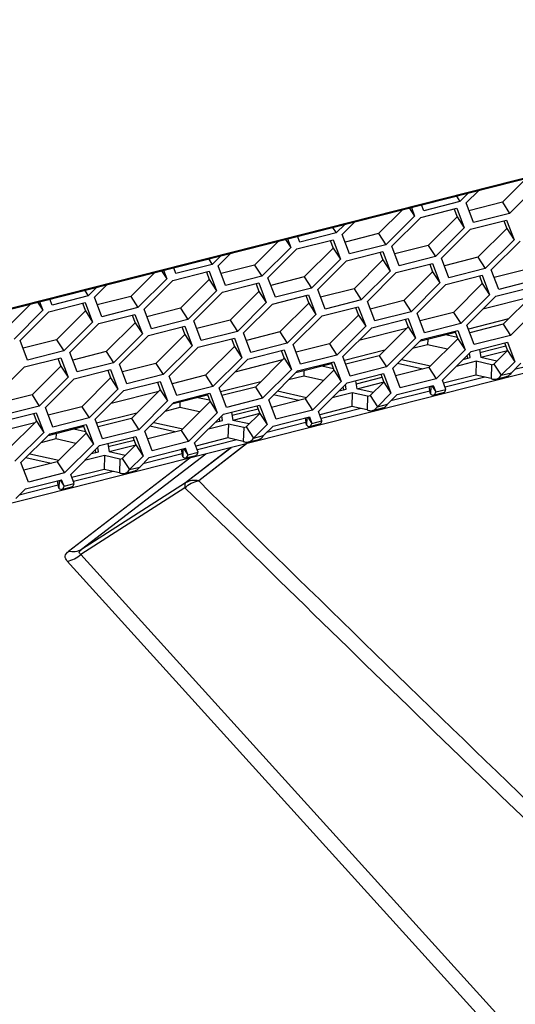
# Model space of a CAD drawing. Header units: millimetres. Extents: x 0 to 420, y 0 to 297.
# Tile 91 of 136: x 340.25 to 343.53, y 111.37 to 117.88. Entities that reach past the tile are written whole.
import ezdxf

# ---------------------------------------------------------------- set-up
doc = ezdxf.new("R2010")
doc.units = ezdxf.units.MM
doc.header["$LTSCALE"] = 23.1
doc.layers.get('0').update_dxf_attribs({"linetype": 'CONTINUOUS'})
doc.layers.add('02___PRT_ALL_AXES', color=7, linetype='CONTINUOUS')

msp = doc.modelspace()

# ---------------------------------------------------------------- linework, layer by layer
at = {"color": 7, "linetype": 'Continuous'}
for p, q in [((335.904, 114.8843), (351.6677, 118.8838)), ((335.8553, 114.8658), (351.619, 118.8654)), ((351.6507, 117.5872), (334.0129, 113.1121)), ((343.2012, 116.6672), (343.2851, 116.7509)), ((343.6801, 116.7887), (343.4895, 116.5986)), ((343.1609, 116.6768), (342.9214, 116.6161)), ((343.1371, 116.7134), (343.1609, 116.6768)), ((343.218, 116.7339), (343.1609, 116.6768)), ((343.4414, 116.6725), (343.4895, 116.5986)), ((342.8264, 116.6345), (342.8612, 116.581)), ((342.8397, 116.6379), (342.8612, 116.581)), ((342.9016, 116.5713), (343.141, 116.6321)), ((342.9214, 116.6161), (342.9068, 116.6549)), ((343.141, 116.6321), (343.1898, 116.5027)), ((343.25, 116.5378), (343.2012, 116.6672)), ((342.3823, 116.4594), (342.4661, 116.5431)), ((342.8612, 116.581), (342.6706, 116.3908)), ((342.7109, 116.3812), (342.9016, 116.5713)), ((343.1417, 116.5766), (343.1898, 116.5027)), ((343.2302, 116.4931), (343.4697, 116.5538)), ((343.4895, 116.5986), (343.25, 116.5378)), ((343.4697, 116.5538), (343.5185, 116.4244)), ((342.3182, 116.5056), (342.3419, 116.4691)), ((342.3991, 116.5261), (342.3419, 116.4691)), ((343.1898, 116.5027), (342.9992, 116.3125)), ((343.0396, 116.3029), (343.2302, 116.4931)), ((343.4704, 116.4983), (343.5185, 116.4244)), ((342.0074, 116.4267), (342.0423, 116.3732)), ((342.0208, 116.4301), (342.0423, 116.3732)), ((342.0826, 116.3636), (342.3221, 116.4243)), ((342.1025, 116.4083), (342.0878, 116.4471)), ((342.3419, 116.4691), (342.1025, 116.4083)), ((342.3221, 116.4243), (342.3709, 116.2949)), ((342.4311, 116.33), (342.3823, 116.4594)), ((342.6225, 116.4647), (342.6706, 116.3908)), ((343.5185, 116.4244), (343.3279, 116.2342)), ((343.3682, 116.2246), (343.5588, 116.4148)), ((342.0423, 116.3732), (341.8516, 116.183)), ((341.892, 116.1734), (342.0826, 116.3636)), ((342.3228, 116.3688), (342.3709, 116.2949)), ((342.4113, 116.2853), (342.6507, 116.346)), ((342.6706, 116.3908), (342.4311, 116.33)), ((342.6507, 116.346), (342.6995, 116.2166)), ((342.7598, 116.2517), (342.7109, 116.3812)), ((342.9511, 116.3864), (342.9992, 116.3125)), ((341.4992, 116.2978), (341.523, 116.2613)), ((341.5802, 116.3183), (341.523, 116.2613)), ((341.5633, 116.2517), (341.6472, 116.3353)), ((342.3709, 116.2949), (342.1803, 116.1047)), ((342.2206, 116.0951), (342.4113, 116.2853)), ((342.6514, 116.2906), (342.6995, 116.2166)), ((342.9992, 116.3125), (342.7598, 116.2517)), ((343.0884, 116.1734), (343.0396, 116.3029)), ((343.2797, 116.3081), (343.3279, 116.2342)), ((341.1885, 116.219), (341.2233, 116.1654)), ((341.2018, 116.2223), (341.2233, 116.1654)), ((341.2637, 116.1558), (341.5031, 116.2165)), ((341.2835, 116.2005), (341.2689, 116.2394)), ((341.523, 116.2613), (341.2835, 116.2005)), ((341.5031, 116.2165), (341.552, 116.0871)), ((341.6122, 116.1222), (341.5633, 116.2517)), ((341.8035, 116.2569), (341.8516, 116.183)), ((342.6995, 116.2166), (342.5089, 116.0264)), ((342.7399, 116.207), (342.9794, 116.2677)), ((342.9794, 116.2677), (343.0282, 116.1383)), ((343.3279, 116.2342), (343.0884, 116.1734)), ((343.417, 116.0951), (343.3682, 116.2246)), ((341.2233, 116.1654), (341.0327, 115.9752)), ((341.073, 115.9656), (341.2637, 116.1558)), ((341.5038, 116.1611), (341.552, 116.0871)), ((341.8516, 116.183), (341.6122, 116.1222)), ((341.9408, 116.0439), (341.892, 116.1734)), ((342.1322, 116.1787), (342.1803, 116.1047)), ((342.5493, 116.0168), (342.7399, 116.207)), ((342.9801, 116.2123), (343.0282, 116.1383)), ((343.0685, 116.1287), (343.308, 116.1894)), ((343.308, 116.1894), (343.3568, 116.06)), ((343.6565, 116.1559), (343.417, 116.0951)), ((340.6803, 116.09), (340.704, 116.0535)), ((340.7612, 116.1106), (340.704, 116.0535)), ((340.7444, 116.0439), (340.8283, 116.1276)), ((341.552, 116.0871), (341.3613, 115.8969)), ((341.5923, 116.0775), (341.8318, 116.1382)), ((341.8318, 116.1382), (341.8806, 116.0088)), ((342.1803, 116.1047), (341.9408, 116.0439)), ((342.2695, 115.9656), (342.2206, 116.0951)), ((342.4608, 116.1004), (342.5089, 116.0264)), ((343.0282, 116.1383), (342.8376, 115.9481)), ((342.8779, 115.9385), (343.0685, 116.1287)), ((343.3087, 116.134), (343.3568, 116.06)), ((343.3972, 116.0504), (343.6366, 116.1111)), ((340.4646, 115.9927), (340.4499, 116.0316)), ((340.704, 116.0535), (340.4646, 115.9927)), ((340.7932, 115.9144), (340.7444, 116.0439)), ((340.9846, 116.0492), (341.0327, 115.9752)), ((341.4017, 115.8873), (341.5923, 116.0775)), ((341.8325, 116.0828), (341.8806, 116.0088)), ((341.921, 115.9992), (342.1604, 116.0599)), ((342.1604, 116.0599), (342.2092, 115.9305)), ((342.5089, 116.0264), (342.2695, 115.9656)), ((342.7894, 116.0221), (342.8376, 115.9481)), ((343.3568, 116.06), (343.1662, 115.8698)), ((343.2066, 115.8602), (343.3972, 116.0504)), ((343.6268, 116.0451), (343.3118, 115.9652)), ((340.4044, 115.9576), (340.2137, 115.7674)), ((340.3695, 116.0112), (340.4044, 115.9576)), ((340.3829, 116.0146), (340.4044, 115.9576)), ((340.4447, 115.948), (340.6842, 116.0087)), ((340.6842, 116.0087), (340.733, 115.8793)), ((340.6849, 115.9533), (340.733, 115.8793)), ((341.0327, 115.9752), (340.7932, 115.9144)), ((341.1219, 115.8362), (341.073, 115.9656)), ((341.3132, 115.9709), (341.3613, 115.8969)), ((341.8806, 116.0088), (341.69, 115.8186)), ((341.7303, 115.809), (341.921, 115.9992)), ((342.1611, 116.0045), (342.2092, 115.9305)), ((342.2496, 115.9209), (342.4891, 115.9816)), ((342.4891, 115.9816), (342.5379, 115.8522)), ((342.5981, 115.8873), (342.5493, 116.0168)), ((343.6855, 115.9817), (343.4948, 115.7915)), ((340.2541, 115.7578), (340.4447, 115.948)), ((340.7734, 115.8697), (341.0128, 115.9305)), ((341.0128, 115.9305), (341.0617, 115.801)), ((341.3613, 115.8969), (341.1219, 115.8362)), ((341.6419, 115.8926), (341.69, 115.8186)), ((342.2092, 115.9305), (342.0186, 115.7403)), ((342.059, 115.7307), (342.2496, 115.9209)), ((342.4898, 115.9262), (342.5379, 115.8522)), ((342.5782, 115.8426), (342.8177, 115.9034)), ((342.8376, 115.9481), (342.5981, 115.8873)), ((342.8177, 115.9034), (342.8665, 115.7739)), ((342.9267, 115.8091), (342.8779, 115.9385)), ((343.1181, 115.9438), (343.1662, 115.8698)), ((343.4824, 115.9011), (343.2166, 115.8336)), ((340.733, 115.8793), (340.5424, 115.6891)), ((340.5827, 115.6795), (340.7734, 115.8697)), ((341.0135, 115.875), (341.0617, 115.801)), ((341.102, 115.7914), (341.3415, 115.8522)), ((341.3415, 115.8522), (341.3903, 115.7227)), ((341.4505, 115.7579), (341.4017, 115.8873)), ((342.5379, 115.8522), (342.3473, 115.662)), ((342.3876, 115.6524), (342.5782, 115.8426)), ((342.8079, 115.8374), (342.4929, 115.7574)), ((342.8184, 115.8479), (342.8665, 115.7739)), ((342.9069, 115.7643), (343.1463, 115.8251)), ((343.1662, 115.8698), (342.9267, 115.8091)), ((343.1463, 115.8251), (343.1952, 115.6956)), ((343.2554, 115.7308), (343.2066, 115.8602)), ((343.4467, 115.8655), (343.4948, 115.7915)), ((340.3029, 115.6284), (340.2541, 115.7578)), ((340.4943, 115.7631), (340.5424, 115.6891)), ((341.0617, 115.801), (340.871, 115.6108)), ((340.9114, 115.6012), (341.102, 115.7914)), ((341.3422, 115.7967), (341.3903, 115.7227)), ((341.4307, 115.7131), (341.6701, 115.7739)), ((341.69, 115.8186), (341.4505, 115.7579)), ((341.6701, 115.7739), (341.7189, 115.6444)), ((341.7792, 115.6796), (341.7303, 115.809)), ((341.9705, 115.8143), (342.0186, 115.7403)), ((342.8665, 115.7739), (342.6759, 115.5837)), ((342.7163, 115.5741), (342.9069, 115.7643)), ((343.1311, 115.8119), (342.8945, 115.7519)), ((342.9484, 115.7656), (342.9475, 115.7303)), ((343.1471, 115.7696), (343.1952, 115.6956)), ((343.4948, 115.7915), (343.2554, 115.7308)), ((341.3903, 115.7227), (341.1997, 115.5325)), ((341.24, 115.5229), (341.4307, 115.7131)), ((341.6708, 115.7184), (341.7189, 115.6444)), ((341.7593, 115.6348), (341.9988, 115.6956)), ((342.0186, 115.7403), (341.7792, 115.6796)), ((341.9988, 115.6956), (342.0476, 115.5661)), ((342.1078, 115.6013), (342.059, 115.7307)), ((342.2991, 115.736), (342.3473, 115.662)), ((342.6635, 115.6933), (342.3976, 115.6258)), ((342.9475, 115.7303), (342.8473, 115.7049)), ((343.0784, 115.7011), (342.9475, 115.7303)), ((343.1952, 115.6956), (343.0045, 115.5054)), ((343.2355, 115.686), (343.475, 115.7468)), ((343.4647, 115.7206), (343.2934, 115.6771)), ((343.475, 115.7468), (343.5238, 115.6173)), ((340.2831, 115.5836), (340.5225, 115.6444)), ((340.5424, 115.6891), (340.3029, 115.6284)), ((340.5225, 115.6444), (340.5714, 115.5149)), ((340.6316, 115.5501), (340.5827, 115.6795)), ((340.8229, 115.6848), (340.871, 115.6108)), ((341.7189, 115.6444), (341.5283, 115.4542)), ((341.5687, 115.4446), (341.7593, 115.6348)), ((341.9889, 115.6296), (341.674, 115.5497)), ((341.9995, 115.6401), (342.0476, 115.5661)), ((342.3473, 115.662), (342.1078, 115.6013)), ((342.4364, 115.523), (342.3876, 115.6524)), ((342.6278, 115.6577), (342.6759, 115.5837)), ((343.0449, 115.4958), (343.2355, 115.686)), ((343.212, 115.6407), (343.2089, 115.6594)), ((343.476, 115.69), (343.2988, 115.645)), ((343.4757, 115.6913), (343.5238, 115.6173)), ((343.7809, 115.6315), (343.5223, 115.5659)), ((340.0925, 115.3934), (340.2831, 115.5836)), ((340.5232, 115.5889), (340.5714, 115.5149)), ((340.6117, 115.5053), (340.8512, 115.5661)), ((340.871, 115.6108), (340.6316, 115.5501)), ((340.8512, 115.5661), (340.9, 115.4366)), ((340.9602, 115.4718), (340.9114, 115.6012)), ((341.1516, 115.6065), (341.1997, 115.5325)), ((342.0476, 115.5661), (341.857, 115.3759)), ((342.3121, 115.6042), (342.0755, 115.5441)), ((342.0879, 115.5565), (342.3274, 115.6173)), ((342.3274, 115.6173), (342.3762, 115.4878)), ((342.6759, 115.5837), (342.4364, 115.523)), ((342.7651, 115.4447), (342.7163, 115.5741)), ((342.9564, 115.5794), (343.0045, 115.5054)), ((343.268, 115.6203), (343.2655, 115.5291)), ((343.3695, 115.5976), (343.367, 115.5064)), ((343.386, 115.6018), (343.4341, 115.5278)), ((343.5238, 115.6173), (343.4341, 115.5278)), ((343.5012, 115.5448), (343.5642, 115.6077)), ((340.5714, 115.5149), (340.3807, 115.3248)), ((340.4211, 115.3151), (340.6117, 115.5053)), ((340.8519, 115.5106), (340.9, 115.4366)), ((341.1997, 115.5325), (340.9602, 115.4718)), ((341.2889, 115.3935), (341.24, 115.5229)), ((341.4802, 115.5282), (341.5283, 115.4542)), ((341.8973, 115.3663), (342.0879, 115.5565)), ((342.1285, 115.5225), (342.0284, 115.4971)), ((342.1295, 115.5578), (342.1285, 115.5225)), ((342.2594, 115.4933), (342.1285, 115.5225)), ((342.3281, 115.5618), (342.3762, 115.4878)), ((342.4166, 115.4782), (342.656, 115.539)), ((342.6457, 115.5128), (342.4745, 115.4693)), ((342.656, 115.539), (342.7049, 115.4095)), ((343.0045, 115.5054), (342.7651, 115.4447)), ((343.2655, 115.5291), (343.0527, 115.4751)), ((343.325, 115.5158), (343.0641, 115.4497)), ((343.367, 115.5064), (343.2655, 115.5291)), ((343.4106, 115.5049), (343.4688, 115.5196)), ((343.4341, 115.5278), (343.5012, 115.5448)), ((340.9, 115.4366), (340.7094, 115.2465)), ((340.9404, 115.427), (341.1798, 115.4878)), ((341.1798, 115.4878), (341.2286, 115.3584)), ((341.1805, 115.4323), (341.2286, 115.3584)), ((341.5283, 115.4542), (341.2889, 115.3935)), ((341.6175, 115.3152), (341.5687, 115.4446)), ((341.8445, 115.4855), (341.5787, 115.4181)), ((341.8088, 115.4499), (341.857, 115.3759)), ((342.3762, 115.4878), (342.1856, 115.2977)), ((342.226, 115.288), (342.4166, 115.4782)), ((342.3931, 115.4329), (342.3899, 115.4516)), ((342.6571, 115.4822), (342.4799, 115.4372)), ((342.6568, 115.4835), (342.7049, 115.4095)), ((342.7452, 115.3999), (342.9847, 115.4607)), ((342.9668, 115.4049), (342.9586, 115.4541)), ((342.9681, 115.4565), (342.9668, 115.4049)), ((342.9747, 115.4581), (343.0008, 115.4179)), ((342.9847, 115.4607), (343.0008, 115.4179)), ((343.0008, 115.4179), (343.0679, 115.4349)), ((343.0679, 115.4349), (343.0449, 115.4958)), ((340.3326, 115.3987), (340.3807, 115.3248)), ((340.7497, 115.2368), (340.9404, 115.427)), ((341.17, 115.4218), (340.855, 115.3419)), ((341.4932, 115.3964), (341.2566, 115.3363)), ((341.269, 115.3487), (341.5085, 115.4095)), ((341.5085, 115.4095), (341.5573, 115.2801)), ((341.857, 115.3759), (341.6175, 115.3152)), ((342.1375, 115.3716), (342.1856, 115.2977)), ((342.449, 115.4125), (342.4466, 115.3213)), ((342.5506, 115.3898), (342.5481, 115.2987)), ((342.5671, 115.394), (342.6152, 115.3201)), ((342.7049, 115.4095), (342.6152, 115.3201)), ((342.6822, 115.3371), (342.7452, 115.3999)), ((342.962, 115.4237), (342.7033, 115.3581)), ((342.9938, 115.3991), (343.0532, 115.4142)), ((340.3807, 115.3248), (340.1413, 115.264)), ((340.4699, 115.1857), (340.4211, 115.3151)), ((340.6613, 115.3204), (340.7094, 115.2465)), ((341.2286, 115.3584), (341.038, 115.1682)), ((341.0784, 115.1585), (341.269, 115.3487)), ((341.3096, 115.3147), (341.2094, 115.2893)), ((341.3106, 115.35), (341.3096, 115.3147)), ((341.4405, 115.2855), (341.3096, 115.3147)), ((341.5092, 115.354), (341.5573, 115.2801)), ((341.5977, 115.2704), (341.8371, 115.3312)), ((341.8268, 115.305), (341.6556, 115.2616)), ((341.8371, 115.3312), (341.8859, 115.2018)), ((341.9461, 115.2369), (341.8973, 115.3663)), ((342.4466, 115.3213), (342.2338, 115.2673)), ((342.506, 115.3081), (342.2452, 115.2419)), ((342.5481, 115.2987), (342.4466, 115.3213)), ((342.5917, 115.2971), (342.6498, 115.3118)), ((342.6152, 115.3201), (342.6822, 115.3371)), ((340.1214, 115.2192), (340.3609, 115.28)), ((340.3609, 115.28), (340.4097, 115.1506)), ((340.7094, 115.2465), (340.4699, 115.1857)), ((340.7986, 115.1074), (340.7497, 115.2368)), ((341.0256, 115.2777), (340.7598, 115.2103)), ((340.9899, 115.2421), (341.038, 115.1682)), ((341.5573, 115.2801), (341.3667, 115.0899)), ((341.407, 115.0803), (341.5977, 115.2704)), ((341.5741, 115.2251), (341.571, 115.2438)), ((341.8382, 115.2744), (341.6609, 115.2295)), ((341.8378, 115.2757), (341.8859, 115.2018)), ((341.9263, 115.1921), (342.1658, 115.2529)), ((342.1856, 115.2977), (341.9461, 115.2369)), ((342.1478, 115.1971), (342.1396, 115.2463)), ((342.1492, 115.2487), (342.1478, 115.1971)), ((342.1557, 115.2504), (342.1819, 115.2101)), ((342.1658, 115.2529), (342.1819, 115.2101)), ((342.2489, 115.2271), (342.226, 115.288)), ((340.3511, 115.214), (340.0361, 115.1341)), ((340.3616, 115.2245), (340.4097, 115.1506)), ((340.6743, 115.1886), (340.4376, 115.1286)), ((340.4501, 115.141), (340.6895, 115.2017)), ((340.6895, 115.2017), (340.7384, 115.0723)), ((341.6301, 115.2047), (341.6276, 115.1135)), ((341.7316, 115.182), (341.7292, 115.0909)), ((341.7481, 115.1862), (341.7962, 115.1123)), ((341.8859, 115.2018), (341.7962, 115.1123)), ((341.8633, 115.1293), (341.9263, 115.1921)), ((342.143, 115.216), (341.8844, 115.1503)), ((342.1749, 115.1913), (342.2343, 115.2064)), ((342.1819, 115.2101), (342.2489, 115.2271)), ((340.4097, 115.1506), (340.2191, 114.9604)), ((340.2594, 114.9508), (340.4501, 115.141)), ((340.4907, 115.1069), (340.3905, 115.0815)), ((340.4916, 115.1423), (340.4907, 115.1069)), ((340.6216, 115.0777), (340.4907, 115.1069)), ((340.6902, 115.1462), (340.7384, 115.0723)), ((340.7787, 115.0627), (341.0182, 115.1234)), ((341.038, 115.1682), (340.7986, 115.1074)), ((341.0182, 115.1234), (341.067, 114.994)), ((341.1272, 115.0291), (341.0784, 115.1585)), ((341.3185, 115.1638), (341.3667, 115.0899)), ((341.6276, 115.1135), (341.4148, 115.0595)), ((341.7292, 115.0909), (341.6276, 115.1135)), ((341.7962, 115.1123), (341.8633, 115.1293)), ((340.7384, 115.0723), (340.5477, 114.8821)), ((340.5881, 114.8725), (340.7787, 115.0627)), ((341.0078, 115.0972), (340.8366, 115.0538)), ((341.0192, 115.0666), (340.842, 115.0217)), ((341.0189, 115.0679), (341.067, 114.994)), ((341.1074, 114.9844), (341.3468, 115.0451)), ((341.3667, 115.0899), (341.1272, 115.0291)), ((341.3368, 115.0426), (341.363, 115.0023)), ((341.363, 115.0023), (341.3468, 115.0451)), ((341.6478, 115.0492), (341.348, 114.8168)), ((341.6473, 115.0489), (341.348, 114.8168)), ((341.43, 115.0193), (341.407, 115.0803)), ((341.6871, 115.1003), (341.4263, 115.0341)), ((341.7508, 115.0754), (341.4341, 114.8299)), ((341.7443, 115.0704), (341.4341, 114.8299)), ((341.7503, 115.075), (341.7443, 115.0704)), ((341.7727, 115.0893), (341.8309, 115.1041)), ((341.3747, 114.9799), (340.5741, 114.3639)), ((341.4806, 115.0068), (340.6606, 114.3758)), ((340.7552, 115.0173), (340.7521, 115.0361)), ((340.8112, 114.9969), (340.8087, 114.9058)), ((340.9292, 114.9784), (340.9773, 114.9045)), ((340.9773, 114.9045), (341.067, 114.994)), ((341.0443, 114.9215), (341.1074, 114.9844)), ((341.3241, 115.0082), (341.0655, 114.9426)), ((341.3289, 114.9893), (341.3207, 115.0385)), ((341.3303, 115.0409), (341.3289, 114.9893)), ((341.3559, 114.9836), (341.4154, 114.9986)), ((341.363, 115.0023), (341.43, 115.0193)), ((340.3083, 114.8213), (340.2594, 114.9508)), ((340.4996, 114.956), (340.5477, 114.8821)), ((340.9127, 114.9743), (340.9102, 114.8831)), ((340.9773, 114.9045), (341.0443, 114.9215)), ((340.5477, 114.8821), (340.3083, 114.8213)), ((340.6111, 114.8116), (340.5881, 114.8725)), ((340.8087, 114.9058), (340.5959, 114.8518)), ((340.8681, 114.8925), (340.6073, 114.8263)), ((340.9102, 114.8831), (340.8087, 114.9058)), ((340.9538, 114.8815), (341.0119, 114.8963)), ((340.5052, 114.8004), (340.2465, 114.7348)), ((340.2884, 114.7766), (340.5279, 114.8373)), ((340.5099, 114.7815), (340.5017, 114.8307)), ((340.5113, 114.8331), (340.5099, 114.7815)), ((340.5178, 114.8348), (340.544, 114.7946)), ((340.544, 114.7946), (340.5279, 114.8373)), ((340.537, 114.7758), (340.5964, 114.7908)), ((340.544, 114.7946), (340.6111, 114.8116)), ((341.3435, 114.7847), (340.656, 114.3436)), ((341.348, 114.8168), (340.6606, 114.3758)), ((340.2254, 114.7137), (340.2884, 114.7766)), ((345.6406, 108.8374), (340.656, 114.3436)), ((345.5496, 108.7934), (340.565, 114.2996))]:
    msp.add_line(p, q, dxfattribs=at)
at = {"color": 3, "linetype": 'Continuous'}
for p, q in [((343.6001, 116.8308), (343.4414, 116.6725)), ((343.4414, 116.6725), (343.2204, 116.6164)), ((342.7811, 116.623), (342.6225, 116.4647)), ((343.1226, 116.6274), (343.1417, 116.5766)), ((343.1417, 116.5766), (342.9511, 116.3864)), ((343.4512, 116.5491), (343.4704, 116.4983)), ((343.4704, 116.4983), (343.2797, 116.3081)), ((341.9622, 116.4153), (341.8035, 116.2569)), ((342.3036, 116.4196), (342.3228, 116.3688)), ((342.6225, 116.4647), (342.4014, 116.4087)), ((342.3228, 116.3688), (342.1322, 116.1787)), ((342.9511, 116.3864), (342.7301, 116.3304)), ((342.6514, 116.2906), (342.4608, 116.1004)), ((342.6323, 116.3413), (342.6514, 116.2906)), ((343.2797, 116.3081), (343.0587, 116.2521)), ((341.8035, 116.2569), (341.5825, 116.2009)), ((342.9609, 116.263), (342.9801, 116.2123)), ((343.6084, 116.2299), (343.3874, 116.1738)), ((341.1432, 116.2075), (340.9846, 116.0492)), ((341.5038, 116.1611), (341.3132, 115.9709)), ((341.4847, 116.2119), (341.5038, 116.1611)), ((342.1322, 116.1787), (341.9111, 116.1226)), ((342.9801, 116.2123), (342.7894, 116.0221)), ((343.2896, 116.1848), (343.3087, 116.134)), ((341.8133, 116.1336), (341.8325, 116.0828)), ((342.4608, 116.1004), (342.2398, 116.0443)), ((343.3087, 116.134), (343.1181, 115.9438)), ((340.9846, 116.0492), (340.7636, 115.9931)), ((341.8325, 116.0828), (341.6419, 115.8926)), ((342.142, 116.0553), (342.1611, 116.0045)), ((342.7894, 116.0221), (342.5684, 115.966)), ((343.6374, 116.0557), (343.4467, 115.8655)), ((340.3243, 115.9997), (340.1656, 115.8414)), ((340.6849, 115.9533), (340.4943, 115.7631)), ((340.6657, 116.0041), (340.6849, 115.9533)), ((341.3132, 115.9709), (341.0922, 115.9148)), ((342.1611, 116.0045), (341.9705, 115.8143)), ((342.4706, 115.977), (342.4898, 115.9262)), ((340.9944, 115.9258), (341.0135, 115.875)), ((341.6419, 115.8926), (341.4208, 115.8365)), ((342.4898, 115.9262), (342.2991, 115.736)), ((342.7993, 115.8987), (342.8184, 115.8479)), ((343.1181, 115.9438), (342.8971, 115.8877)), ((341.0135, 115.875), (340.8229, 115.6848)), ((341.323, 115.8475), (341.3422, 115.7967)), ((342.8184, 115.8479), (342.6278, 115.6577)), ((343.4467, 115.8655), (343.2257, 115.8094)), ((340.4943, 115.7631), (340.2733, 115.707)), ((341.3422, 115.7967), (341.1516, 115.6065)), ((341.6517, 115.7692), (341.6708, 115.7184)), ((341.9705, 115.8143), (341.7495, 115.7582)), ((343.1471, 115.7696), (342.9564, 115.5794)), ((343.1438, 115.7782), (343.0663, 115.7955)), ((343.1279, 115.8204), (343.1471, 115.7696)), ((341.6708, 115.7184), (341.4802, 115.5282)), ((342.2991, 115.736), (342.0781, 115.6799)), ((343.2897, 115.6997), (343.2987, 115.6454)), ((343.4565, 115.7421), (343.4757, 115.6913)), ((340.5041, 115.6397), (340.5232, 115.5889)), ((340.8229, 115.6848), (340.6019, 115.6287)), ((341.9995, 115.6401), (341.8088, 115.4499)), ((341.9803, 115.6909), (341.9995, 115.6401)), ((342.6278, 115.6577), (342.4068, 115.6016)), ((342.7745, 115.6322), (342.9664, 115.5894)), ((343.1826, 115.6332), (343.2289, 115.645)), ((343.2289, 115.645), (343.224, 115.6745)), ((343.4057, 115.6215), (343.2987, 115.6454)), ((343.4757, 115.6913), (343.386, 115.6018)), ((340.5232, 115.5889), (340.3326, 115.3987)), ((341.1516, 115.6065), (340.9306, 115.5504)), ((342.3249, 115.5704), (342.2473, 115.5877)), ((342.309, 115.6126), (342.3281, 115.5618)), ((342.9564, 115.5794), (342.7354, 115.5233)), ((342.915, 115.5689), (342.7483, 115.6061)), ((343.268, 115.6203), (343.1361, 115.5868)), ((343.3695, 115.5976), (343.268, 115.6203)), ((340.8519, 115.5106), (340.6613, 115.3204)), ((340.8327, 115.5614), (340.8519, 115.5106)), ((341.4802, 115.5282), (341.2592, 115.4721)), ((342.3281, 115.5618), (342.1375, 115.3716)), ((342.6376, 115.5343), (342.6568, 115.4835)), ((341.1805, 115.4323), (340.9899, 115.2421)), ((341.1614, 115.4831), (341.1805, 115.4323)), ((341.8088, 115.4499), (341.5878, 115.3938)), ((342.3637, 115.4255), (342.41, 115.4372)), ((342.41, 115.4372), (342.4051, 115.4667)), ((342.4707, 115.492), (342.4798, 115.4376)), ((342.5868, 115.4137), (342.4798, 115.4376)), ((342.6568, 115.4835), (342.5671, 115.394)), ((340.3326, 115.3987), (340.1116, 115.3426)), ((341.5059, 115.3626), (341.4284, 115.3799)), ((341.49, 115.4048), (341.5092, 115.354)), ((342.1375, 115.3716), (341.9165, 115.3155)), ((342.096, 115.3611), (341.9294, 115.3983)), ((341.9555, 115.4244), (342.1475, 115.3816)), ((342.449, 115.4125), (342.3172, 115.379)), ((342.5506, 115.3898), (342.449, 115.4125)), ((340.6613, 115.3204), (340.4403, 115.2643)), ((341.5092, 115.354), (341.3185, 115.1638)), ((341.8187, 115.3265), (341.8378, 115.2757)), ((340.3424, 115.2753), (340.3616, 115.2245)), ((340.9899, 115.2421), (340.7689, 115.1861)), ((341.591, 115.2294), (341.5861, 115.2589)), ((341.6518, 115.2842), (341.6609, 115.2298)), ((341.8378, 115.2757), (341.7481, 115.1862)), ((340.3616, 115.2245), (340.171, 115.0343)), ((340.687, 115.1548), (340.6094, 115.1721)), ((340.6711, 115.197), (340.6902, 115.1462)), ((341.2771, 115.1533), (341.1104, 115.1905)), ((341.1366, 115.2166), (341.3285, 115.1738)), ((341.6301, 115.2047), (341.4982, 115.1712)), ((341.5448, 115.2177), (341.591, 115.2294)), ((341.7316, 115.182), (341.6301, 115.2047)), ((341.7679, 115.2059), (341.6609, 115.2298)), ((340.6902, 115.1462), (340.4996, 114.956)), ((340.9997, 115.1187), (341.0189, 115.0679)), ((341.3185, 115.1638), (341.0975, 115.1078)), ((340.7721, 115.0216), (340.7672, 115.0512)), ((340.8329, 115.0764), (340.8419, 115.022)), ((340.9292, 114.9784), (341.0189, 115.0679)), ((340.4581, 114.9455), (340.2915, 114.9827)), ((340.3177, 115.0089), (340.5096, 114.966)), ((340.8112, 114.9969), (340.6793, 114.9635)), ((340.7258, 115.0099), (340.7721, 115.0216)), ((340.9127, 114.9743), (340.8112, 114.9969)), ((340.9489, 114.9981), (340.8419, 115.022)), ((340.4996, 114.956), (340.2786, 114.9))]:
    msp.add_line(p, q, dxfattribs=at)
at = {"color": 7, "linetype": 'Continuous'}
for centre, radius, start, end in [((508.4169, 283.9898), 237.7896, 225.363213, 225.976084), ((508.7472, 284.3945), 238.2139, 225.382932, 226.951619), ((508.8866, 284.4772), 238.4664, 225.976301, 226.940639)]:
    msp.add_arc(centre, radius, start, end, dxfattribs=at)
for points, knots in [([(343.367, 115.5064), (343.3699, 115.5052), (343.3809, 115.5011), (343.3934, 115.5005), (343.4017, 115.5026)], [0, 0, 0, 0, 0.267617, 1, 1, 1, 1]), ([(343.4017, 115.5026), (343.4049, 115.5034), (343.418, 115.5083), (343.4284, 115.5189), (343.4341, 115.5278)], [0, 0, 0, 0, 0.23643, 1, 1, 1, 1]), ([(343.4688, 115.5196), (343.4719, 115.5204), (343.4851, 115.5253), (343.4954, 115.5359), (343.5012, 115.5448)], [0, 0, 0, 0, 0.23643, 1, 1, 1, 1]), ([(343.0532, 115.4142), (343.055, 115.4146), (343.063, 115.4187), (343.0664, 115.4281), (343.0679, 115.4349)], [0, 0, 0, 0, 0.203011, 1, 1, 1, 1]), ([(342.9668, 115.4049), (342.9683, 115.4034), (342.9736, 115.3988), (342.9814, 115.396), (342.9862, 115.3972)], [0, 0, 0, 0, 0.307177, 1, 1, 1, 1]), ([(342.9862, 115.3972), (342.9879, 115.3976), (342.9959, 115.4017), (342.9993, 115.4111), (343.0008, 115.4179)], [0, 0, 0, 0, 0.203011, 1, 1, 1, 1]), ([(342.5828, 115.2948), (342.586, 115.2956), (342.5991, 115.3005), (342.6094, 115.3111), (342.6152, 115.3201)], [0, 0, 0, 0, 0.23643, 1, 1, 1, 1]), ([(342.6498, 115.3118), (342.653, 115.3127), (342.6661, 115.3175), (342.6765, 115.3281), (342.6822, 115.3371)], [0, 0, 0, 0, 0.23643, 1, 1, 1, 1]), ([(342.5481, 115.2987), (342.551, 115.2974), (342.562, 115.2933), (342.5744, 115.2927), (342.5828, 115.2948)], [0, 0, 0, 0, 0.267617, 1, 1, 1, 1]), ([(342.1478, 115.1971), (342.1494, 115.1956), (342.1547, 115.191), (342.1625, 115.1882), (342.1672, 115.1894)], [0, 0, 0, 0, 0.307177, 1, 1, 1, 1]), ([(342.1672, 115.1894), (342.169, 115.1898), (342.177, 115.1939), (342.1804, 115.2033), (342.1819, 115.2101)], [0, 0, 0, 0, 0.203011, 1, 1, 1, 1]), ([(342.2343, 115.2064), (342.236, 115.2069), (342.2441, 115.2109), (342.2475, 115.2203), (342.2489, 115.2271)], [0, 0, 0, 0, 0.203011, 1, 1, 1, 1]), ([(341.7638, 115.0871), (341.767, 115.0879), (341.7801, 115.0927), (341.7905, 115.1034), (341.7962, 115.1123)], [0, 0, 0, 0, 0.23643, 1, 1, 1, 1]), ([(341.8309, 115.1041), (341.8341, 115.1049), (341.8472, 115.1097), (341.8575, 115.1204), (341.8633, 115.1293)], [0, 0, 0, 0, 0.23643, 1, 1, 1, 1]), ([(341.7292, 115.0909), (341.732, 115.0896), (341.7431, 115.0855), (341.7555, 115.0849), (341.7638, 115.0871)], [0, 0, 0, 0, 0.267617, 1, 1, 1, 1]), ([(341.3289, 114.9893), (341.3305, 114.9878), (341.3358, 114.9832), (341.3435, 114.9804), (341.3483, 114.9816)], [0, 0, 0, 0, 0.307177, 1, 1, 1, 1]), ([(341.3483, 114.9816), (341.35, 114.9821), (341.3581, 114.9861), (341.3615, 114.9955), (341.363, 115.0023)], [0, 0, 0, 0, 0.203011, 1, 1, 1, 1]), ([(341.4154, 114.9986), (341.4171, 114.9991), (341.4251, 115.0031), (341.4285, 115.0125), (341.43, 115.0193)], [0, 0, 0, 0, 0.203011, 1, 1, 1, 1]), ([(341.0119, 114.8963), (341.0151, 114.8971), (341.0282, 114.902), (341.0386, 114.9126), (341.0443, 114.9215)], [0, 0, 0, 0, 0.23643, 1, 1, 1, 1]), ([(340.9102, 114.8831), (340.9131, 114.8818), (340.9241, 114.8778), (340.9366, 114.8772), (340.9449, 114.8793)], [0, 0, 0, 0, 0.267617, 1, 1, 1, 1]), ([(340.9449, 114.8793), (340.9481, 114.8801), (340.9612, 114.8849), (340.9716, 114.8956), (340.9773, 114.9045)], [0, 0, 0, 0, 0.23643, 1, 1, 1, 1]), ([(340.5099, 114.7815), (340.5115, 114.78), (340.5168, 114.7754), (340.5246, 114.7726), (340.5294, 114.7738)], [0, 0, 0, 0, 0.307177, 1, 1, 1, 1]), ([(340.5294, 114.7738), (340.5311, 114.7743), (340.5391, 114.7783), (340.5425, 114.7878), (340.544, 114.7946)], [0, 0, 0, 0, 0.203011, 1, 1, 1, 1]), ([(340.5964, 114.7908), (340.5981, 114.7913), (340.6062, 114.7954), (340.6096, 114.8048), (340.6111, 114.8116)], [0, 0, 0, 0, 0.203011, 1, 1, 1, 1]), ([(341.348, 114.8168), (341.3427, 114.8118), (341.3416, 114.7989), (341.3429, 114.7883), (341.3435, 114.7847)], [0, 0, 0, 0, 0.666817, 1, 1, 1, 1]), ([(340.565, 114.2996), (340.5571, 114.3084), (340.5443, 114.3347), (340.564, 114.3561), (340.5741, 114.3639)], [0, 0, 0, 0, 0.480363, 1, 1, 1, 1]), ([(340.656, 114.3436), (340.6505, 114.3457), (340.6363, 114.3595), (340.6537, 114.3708), (340.6606, 114.3758)], [0, 0, 0, 0, 0.409637, 1, 1, 1, 1])]:
    msp.add_open_spline(points, degree=3, knots=knots, dxfattribs=at)
for points in [[(341.3435, 114.7847), (341.368, 114.8079), (341.4006, 114.8254), (341.4341, 114.8299)], [(341.4341, 114.8299), (341.4057, 114.8359), (341.3727, 114.832), (341.348, 114.8168)], [(340.565, 114.2996), (340.5984, 114.3041), (340.6313, 114.3207), (340.656, 114.3436)], [(340.6606, 114.3758), (340.6358, 114.3606), (340.6024, 114.3572), (340.5741, 114.3639)]]:
    msp.add_open_spline(points, degree=3, dxfattribs=at)
at = {"layer": '02___PRT_ALL_AXES', "color": 3, "linetype": 'Continuous'}
for p, q in [((343.3695, 115.5976), (343.386, 115.6018)), ((342.5506, 115.3898), (342.5671, 115.394)), ((341.7316, 115.182), (341.7481, 115.1862)), ((340.9127, 114.9743), (340.9292, 114.9784))]:
    msp.add_line(p, q, dxfattribs=at)

doc.saveas('drawing.dxf')
